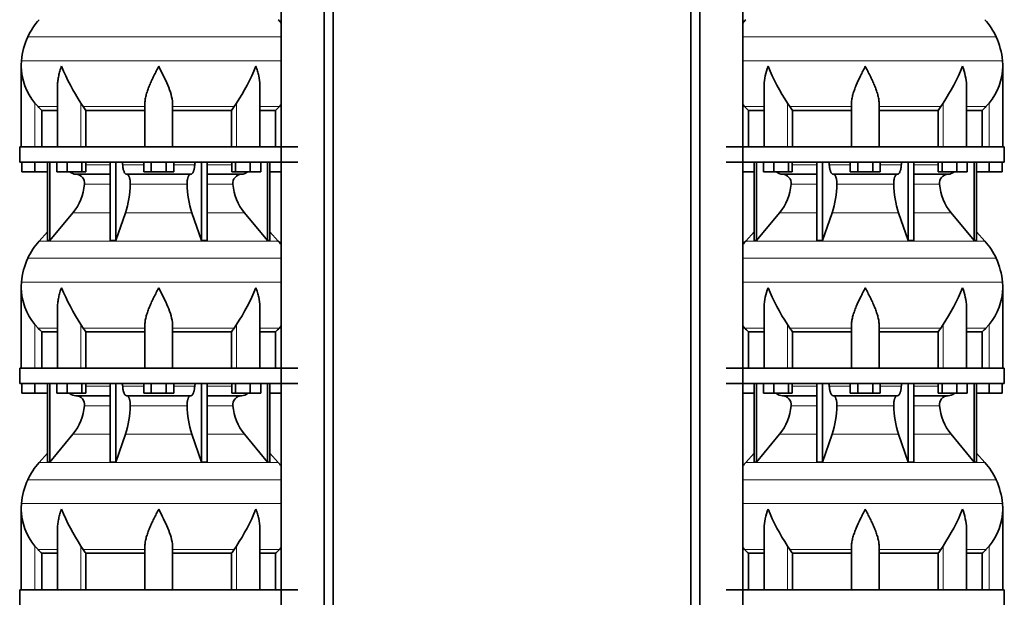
# Model space of a CAD drawing. Header units: millimetres. Extents: x 148 to 904, y -3609 to 2379.
# Tile 23 of 28: x 164 to 808, y 760 to 1138. Entities that reach past the tile are written whole.
import ezdxf

# ---------------------------------------------------------------- set-up
doc = ezdxf.new("R2010")
doc.units = ezdxf.units.MM
doc.layers.add('MID_134-17', color=7, linetype='Continuous')
doc.layers.add('VSI134_DIFFUSORE', color=7, linetype='Continuous')

# ---------------------------------------------------------------- blocks, each defined once
blk = doc.blocks.new('SE')
at = {"layer": 'MID_134-17', "color": 7, "linetype": 'Continuous', "lineweight": 35}
for p, q in [((334.95, 1800.18), (334.95, -681.32)), ((363.09, -681.32), (363.09, 1800.18)), ((368.89, -681.32), (368.89, 1800.18)), ((334.88, 1190.18), (334.88, 1055.18)), ((334.88, 1045.18), (334.88, 910.18)), ((334.88, 900.18), (334.88, 765.18))]:
    blk.add_line(p, q, dxfattribs=at)
at = {"layer": 'VSI134_DIFFUSORE', "color": 4, "linetype": 'Continuous', "lineweight": 9}
for p, q in [((169.02, 1127.17), (334.88, 1127.17)), ((164.86, 1111.54), (334.88, 1111.54)), ((173.69, 1055.18), (173.69, 1083.78)), ((203.78, 1055.18), (203.78, 1083.78)), ((305.6, 1055.18), (305.6, 1083.78)), ((175.7, 1081.48), (188.41, 1081.48)), ((205.2, 1081.48), (245.69, 1081.48)), ((263.69, 1081.48), (304.18, 1081.48)), ((320.97, 1081.48), (333.68, 1081.48)), ((206.89, 1043.41), (222.99, 1043.41)), ((231.12, 1043.41), (244.87, 1043.41)), ((264.5, 1043.41), (278.26, 1043.41)), ((286.39, 1043.41), (302.48, 1043.41)), ((222.99, 1030.64), (206.06, 1030.64)), ((273.3, 1030.64), (236.08, 1030.64)), ((303.32, 1030.64), (286.39, 1030.64)), ((198.55, 1011.94), (222.99, 1011.94)), ((232.97, 1011.94), (276.41, 1011.94)), ((286.39, 1011.94), (310.83, 1011.94)), ((176.39, 993.43), (332.99, 993.43)), ((169.02, 982.17), (334.88, 982.17)), ((164.86, 966.54), (334.88, 966.54)), ((173.69, 910.18), (173.69, 938.78)), ((175.7, 936.48), (188.41, 936.48)), ((203.78, 910.18), (203.78, 938.78)), ((205.2, 936.48), (245.69, 936.48)), ((263.69, 936.48), (304.18, 936.48)), ((305.6, 910.18), (305.6, 938.78)), ((320.97, 936.48), (333.68, 936.48)), ((206.89, 898.41), (222.99, 898.41)), ((231.12, 898.41), (244.87, 898.41)), ((264.5, 898.41), (278.26, 898.41)), ((286.39, 898.41), (302.48, 898.41)), ((222.99, 885.64), (206.06, 885.64)), ((273.3, 885.64), (236.08, 885.64)), ((303.32, 885.64), (286.39, 885.64)), ((198.55, 866.94), (222.99, 866.94)), ((232.97, 866.94), (276.41, 866.94)), ((286.39, 866.94), (310.83, 866.94)), ((176.39, 848.43), (332.99, 848.43)), ((169.02, 837.17), (334.88, 837.17)), ((164.86, 821.54), (334.88, 821.54)), ((173.69, 765.18), (173.69, 793.78)), ((203.78, 765.18), (203.78, 793.78)), ((305.6, 765.18), (305.6, 793.78)), ((175.7, 791.48), (188.41, 791.48)), ((205.2, 791.48), (245.69, 791.48)), ((263.69, 791.48), (304.18, 791.48)), ((320.97, 791.48), (333.68, 791.48))]:
    blk.add_line(p, q, dxfattribs=at)
at = {"layer": 'VSI134_DIFFUSORE', "color": 7, "linetype": 'Continuous', "lineweight": 35}
for p, q in [((164.69, 1107.92), (164.69, 1055.18)), ((188.41, 1094.54), (188.41, 1055.18)), ((320.97, 1055.18), (320.97, 1094.54)), ((175.7, 1081.48), (173.69, 1083.78)), ((205.2, 1081.48), (203.78, 1083.78)), ((245.69, 1055.18), (245.69, 1083.78)), ((263.69, 1055.18), (263.69, 1083.78)), ((305.6, 1083.78), (304.18, 1081.48)), ((178.22, 1079.04), (188.41, 1079.04)), ((178.22, 1055.18), (178.22, 1079.04)), ((206.98, 1079.04), (245.69, 1079.04)), ((206.98, 1055.18), (206.98, 1079.04)), ((263.69, 1079.04), (302.4, 1079.04)), ((302.4, 1079.04), (302.4, 1055.18)), ((320.97, 1079.04), (331.16, 1079.04)), ((331.16, 1079.04), (331.16, 1055.18)), ((334.88, 1082.86), (333.68, 1081.48)), ((163.69, 1055.18), (345.69, 1055.18)), ((163.69, 1055.18), (163.69, 1045.18)), ((163.69, 1045.18), (345.69, 1045.18)), ((165.19, 1038.78), (165.19, 1045.18)), ((165.19, 1038.78), (165.19, 1045.18)), ((173.69, 1038.78), (173.69, 1045.18)), ((181.86, 1045.18), (181.86, 993.73)), ((183.39, 1045.18), (183.39, 993.73)), ((187.93, 1038.78), (187.93, 1045.18)), ((194.87, 1038.78), (194.87, 1045.18)), ((204.35, 1038.78), (204.35, 1045.18)), ((206.89, 1038.78), (206.89, 1045.18)), ((222.99, 1045.18), (222.99, 993.73)), ((226.69, 1045.18), (226.69, 993.73)), ((244.87, 1038.78), (244.87, 1045.18)), ((249.78, 1038.78), (249.78, 1045.18)), ((259.6, 1038.78), (259.6, 1045.18)), ((264.5, 1038.78), (264.5, 1045.18)), ((282.69, 1045.18), (282.69, 993.73)), ((286.39, 1045.18), (286.39, 993.73)), ((302.48, 1038.78), (302.48, 1045.18)), ((305.03, 1038.78), (305.03, 1045.18)), ((314.51, 1038.78), (314.51, 1045.18)), ((321.45, 1038.78), (321.45, 1045.18)), ((325.99, 1045.18), (325.99, 993.73)), ((327.52, 1045.18), (327.52, 993.73)), ((173.69, 1038.78), (165.19, 1038.78)), ((181.86, 1038.78), (173.69, 1038.78)), ((194.87, 1038.78), (187.93, 1038.78)), ((204.35, 1038.78), (194.87, 1038.78)), ((206.89, 1038.78), (204.35, 1038.78)), ((249.78, 1038.78), (244.87, 1038.78)), ((259.6, 1038.78), (249.78, 1038.78)), ((264.5, 1038.78), (259.6, 1038.78)), ((305.03, 1038.78), (302.48, 1038.78)), ((314.51, 1038.78), (305.03, 1038.78)), ((321.45, 1038.78), (314.51, 1038.78)), ((334.88, 1038.78), (327.52, 1038.78)), ((200.52, 1037.18), (222.99, 1037.18)), ((233.78, 1037.18), (275.6, 1037.18)), ((286.39, 1037.18), (308.86, 1037.18)), ((183.39, 993.73), (198.55, 1011.94)), ((226.69, 993.73), (232.97, 1011.94)), ((276.41, 1011.94), (282.69, 993.73)), ((310.83, 1011.94), (325.99, 993.73)), ((181.86, 999.5), (176.39, 993.43)), ((332.99, 993.43), (327.52, 999.5)), ((181.86, 993.73), (183.39, 993.73)), ((222.99, 993.73), (226.69, 993.73)), ((282.69, 993.73), (286.39, 993.73)), ((325.99, 993.73), (327.52, 993.73)), ((164.69, 962.92), (164.69, 910.18)), ((188.41, 949.54), (188.41, 910.18)), ((320.97, 910.18), (320.97, 949.54)), ((175.7, 936.48), (173.69, 938.78)), ((205.2, 936.48), (203.78, 938.78)), ((245.69, 910.18), (245.69, 938.78)), ((263.69, 910.18), (263.69, 938.78)), ((305.6, 938.78), (304.18, 936.48)), ((334.88, 937.86), (333.68, 936.48)), ((178.22, 934.04), (188.41, 934.04)), ((178.22, 910.18), (178.22, 934.04)), ((206.98, 934.04), (245.69, 934.04)), ((206.98, 910.18), (206.98, 934.04)), ((263.69, 934.04), (302.4, 934.04)), ((302.4, 934.04), (302.4, 910.18)), ((320.97, 934.04), (331.16, 934.04)), ((331.16, 934.04), (331.16, 910.18)), ((163.69, 910.18), (345.69, 910.18)), ((163.69, 910.18), (163.69, 900.18)), ((163.69, 900.18), (345.69, 900.18)), ((165.19, 893.78), (165.19, 900.18)), ((165.19, 893.78), (165.19, 900.18)), ((173.69, 893.78), (173.69, 900.18)), ((181.86, 900.18), (181.86, 848.73)), ((183.39, 900.18), (183.39, 848.73)), ((187.93, 893.78), (187.93, 900.18)), ((194.87, 893.78), (194.87, 900.18)), ((204.35, 893.78), (204.35, 900.18)), ((206.89, 893.78), (206.89, 900.18)), ((222.99, 900.18), (222.99, 848.73)), ((226.69, 900.18), (226.69, 848.73)), ((244.87, 893.78), (244.87, 900.18)), ((249.78, 893.78), (249.78, 900.18)), ((259.6, 893.78), (259.6, 900.18)), ((264.5, 893.78), (264.5, 900.18)), ((282.69, 900.18), (282.69, 848.73)), ((286.39, 900.18), (286.39, 848.73)), ((302.48, 893.78), (302.48, 900.18)), ((305.03, 893.78), (305.03, 900.18)), ((314.51, 893.78), (314.51, 900.18)), ((321.45, 893.78), (321.45, 900.18)), ((325.99, 900.18), (325.99, 848.73)), ((327.52, 900.18), (327.52, 848.73)), ((173.69, 893.78), (165.19, 893.78)), ((181.86, 893.78), (173.69, 893.78)), ((194.87, 893.78), (187.93, 893.78)), ((204.35, 893.78), (194.87, 893.78)), ((200.52, 892.18), (222.99, 892.18)), ((206.89, 893.78), (204.35, 893.78)), ((233.78, 892.18), (275.6, 892.18)), ((249.78, 893.78), (244.87, 893.78)), ((259.6, 893.78), (249.78, 893.78)), ((264.5, 893.78), (259.6, 893.78)), ((286.39, 892.18), (308.86, 892.18)), ((305.03, 893.78), (302.48, 893.78)), ((314.51, 893.78), (305.03, 893.78)), ((321.45, 893.78), (314.51, 893.78)), ((334.88, 893.78), (327.52, 893.78)), ((183.39, 848.73), (198.55, 866.94)), ((226.69, 848.73), (232.97, 866.94)), ((276.41, 866.94), (282.69, 848.73)), ((310.83, 866.94), (325.99, 848.73)), ((181.86, 854.5), (176.39, 848.43)), ((332.99, 848.43), (327.52, 854.5)), ((181.86, 848.73), (183.39, 848.73)), ((222.99, 848.73), (226.69, 848.73)), ((282.69, 848.73), (286.39, 848.73)), ((325.99, 848.73), (327.52, 848.73)), ((164.69, 817.92), (164.69, 765.18)), ((188.41, 804.54), (188.41, 765.18)), ((320.97, 765.18), (320.97, 804.54)), ((175.7, 791.48), (173.69, 793.78)), ((205.2, 791.48), (203.78, 793.78)), ((245.69, 765.18), (245.69, 793.78)), ((263.69, 765.18), (263.69, 793.78)), ((305.6, 793.78), (304.18, 791.48)), ((334.88, 792.86), (333.68, 791.48)), ((178.22, 789.04), (188.41, 789.04)), ((178.22, 765.18), (178.22, 789.04)), ((206.98, 789.04), (245.69, 789.04)), ((206.98, 765.18), (206.98, 789.04)), ((263.69, 789.04), (302.4, 789.04)), ((302.4, 789.04), (302.4, 765.18)), ((320.97, 789.04), (331.16, 789.04)), ((331.16, 789.04), (331.16, 765.18)), ((163.69, 765.18), (345.69, 765.18)), ((163.69, 765.18), (163.69, 755.18))]:
    blk.add_line(p, q, dxfattribs=at)
for centre, radius, start, end in [((209.09, 1108.98), 44, 138, 155.59119), ((300.29, 1108.98), 44, 38.16839, 42), ((213.64, 1106.92), 49, 155.59119, 174.58264), ((203.19, 1107.91), 38.5, 174.58264, 180.00164), ((203.34, 1108.58), 38.66, 180.99585, 219.91063), ((329.39, 1165.45), 149.83, 202.58497, 213.03267), ((192.33, 1158.94), 135.94, 326.4322, 337.95023), ((238.34, 1103.72), 39.91, 213.86006, 218.20434), ((271.07, 1103.7), 39.88, 321.79382, 326.14177), ((200.75, 1043.86), 6.68, 230.28193, 268.00942), ((308.62, 1043.87), 6.69, 272.06066, 309.72198), ((200.23, 1031.32), 5.87, 353.32225, 87.21725), ((309.13, 1031.34), 5.85, 92.57724, 186.88325), ((172.76, 1033.16), 33.4, 320.54719, 355.65939), ((171.12, 1031.84), 64.97, 342.1602, 358.93539), ((339.77, 1032.09), 66.48, 181.25689, 197.64752), ((336.73, 1033.21), 33.51, 184.39964, 219.39378), ((209.09, 963.98), 44, 138, 155.59119), ((300.29, 963.98), 44, 38.16839, 42), ((213.64, 961.92), 49, 155.59119, 174.58264), ((203.19, 962.91), 38.5, 174.58264, 180.00164), ((203.34, 963.58), 38.66, 180.99585, 219.91063), ((329.39, 1020.45), 149.83, 202.58497, 213.03267), ((192.33, 1013.94), 135.94, 326.4322, 337.95023), ((238.34, 958.72), 39.91, 213.86006, 218.20434), ((271.07, 958.7), 39.88, 321.79382, 326.14177), ((200.75, 898.86), 6.68, 230.28193, 268.00942), ((200.23, 886.32), 5.87, 353.32225, 87.21725), ((309.13, 886.34), 5.85, 92.57724, 186.88325), ((308.62, 898.87), 6.69, 272.06066, 309.72198), ((172.76, 888.16), 33.4, 320.54719, 355.65939), ((171.12, 886.84), 64.97, 342.1602, 358.93539), ((339.77, 887.09), 66.48, 181.25689, 197.64752), ((336.73, 888.21), 33.51, 184.39964, 219.39378), ((209.09, 818.98), 44, 138, 155.59119), ((300.29, 818.98), 44, 38.16839, 42), ((213.64, 816.92), 49, 155.59119, 174.58264), ((203.19, 817.91), 38.5, 174.58264, 180.00164), ((203.34, 818.58), 38.66, 180.99585, 219.91063), ((329.39, 875.45), 149.83, 202.58497, 213.03267), ((192.33, 868.94), 135.94, 326.4322, 337.95023), ((238.34, 813.72), 39.91, 213.86006, 218.20434), ((271.07, 813.7), 39.88, 321.79382, 326.14177)]:
    blk.add_arc(centre, radius, start, end, dxfattribs=at)
for points, knots in [([(191.05, 1107.91), (190.96, 1107.65), (190.86, 1107.39), (190.68, 1106.87), (190.6, 1106.6), (190.34, 1105.82), (190.18, 1105.3), (189.72, 1103.74), (189.46, 1102.71), (189.01, 1100.63), (188.82, 1099.59), (188.55, 1097.54), (188.47, 1096.52), (188.42, 1095.18), (188.41, 1094.86), (188.41, 1094.53)], [0, 0, 0, 0, 0.03125, 0.03125, 0.0625, 0.0625, 0.125, 0.125, 0.25, 0.25, 0.375, 0.375, 0.5, 0.5, 0.5400162, 0.5400162, 0.5400162, 0.5400162]), ([(254.69, 1107.91), (254.56, 1107.65), (254.42, 1107.39), (254.16, 1106.87), (254.03, 1106.6), (253.63, 1105.82), (253.36, 1105.3), (252.58, 1103.74), (252.06, 1102.71), (251.05, 1100.63), (250.55, 1099.59), (249.61, 1097.54), (249.15, 1096.52), (248.31, 1094.49), (247.91, 1093.49), (247.37, 1091.98), (247.2, 1091.48), (246.88, 1090.48), (246.73, 1089.98), (246.31, 1088.5), (246.09, 1087.53), (245.78, 1085.63), (245.69, 1084.7), (245.69, 1083.78)], [0, 0, 0, 0, 0.03125, 0.03125, 0.0625, 0.0625, 0.125, 0.125, 0.25, 0.25, 0.375, 0.375, 0.5, 0.5, 0.625, 0.625, 0.6875, 0.6875, 0.75, 0.75, 0.875, 0.875, 1, 1, 1, 1]), ([(263.69, 1083.78), (263.69, 1085.61), (263.34, 1087.51), (262.24, 1091.46), (261.5, 1093.48), (258.96, 1099.55), (256.8, 1103.76), (254.69, 1107.91)], [0, 0, 0, 0, 0.25, 0.25, 0.5, 0.5, 1, 1, 1, 1]), ([(320.97, 1094.53), (320.97, 1094.87), (320.96, 1095.21), (320.87, 1097.6), (320.59, 1099.64), (319.92, 1102.72), (319.65, 1103.75), (319.2, 1105.31), (319.04, 1105.82), (318.78, 1106.6), (318.65, 1107), (318.52, 1107.39), (318.42, 1107.65), (318.38, 1107.78), (318.33, 1107.91)], [0.4588627, 0.4588627, 0.4588627, 0.4588627, 0.5, 0.5, 0.75, 0.75, 0.875, 0.875, 0.9375, 0.9375, 0.96875, 0.984375, 0.984375, 1, 1, 1, 1]), ([(230.36, 1045.18), (230.4, 1045.18), (230.45, 1045.17), (230.54, 1045.13), (230.59, 1045.1), (230.72, 1044.97), (230.8, 1044.84), (230.94, 1044.51), (230.99, 1044.32), (231.08, 1043.89), (231.11, 1043.65), (231.12, 1043.41)], [0, 0, 0, 0, 0.125, 0.125, 0.25, 0.25, 0.5, 0.5, 0.75, 0.75, 1, 1, 1, 1]), ([(278.26, 1043.41), (278.27, 1043.65), (278.3, 1043.88), (278.36, 1044.21), (278.39, 1044.31), (278.45, 1044.5), (278.48, 1044.59), (278.55, 1044.76), (278.59, 1044.83), (278.66, 1044.95), (278.71, 1045.01), (278.79, 1045.1), (278.84, 1045.13), (278.93, 1045.17), (278.98, 1045.18), (279.02, 1045.18)], [0, 0, 0, 0, 0.25, 0.25, 0.375, 0.375, 0.5, 0.5, 0.625, 0.625, 0.75, 0.75, 0.875, 0.875, 1, 1, 1, 1]), ([(233.78, 1037.18), (233.62, 1037.18), (233.46, 1037.22), (233.22, 1037.34), (233.14, 1037.39), (232.98, 1037.5), (232.9, 1037.57), (232.67, 1037.79), (232.53, 1037.98), (232.25, 1038.43), (232.12, 1038.68), (231.87, 1039.24), (231.76, 1039.56), (231.56, 1040.23), (231.47, 1040.59), (231.33, 1041.34), (231.26, 1041.74), (231.17, 1042.56), (231.14, 1042.98), (231.12, 1043.41)], [0, 0, 0, 0, 0.125, 0.125, 0.1875, 0.1875, 0.25, 0.25, 0.375, 0.375, 0.5, 0.5, 0.625, 0.625, 0.75, 0.75, 0.875, 0.875, 1, 1, 1, 1]), ([(278.26, 1043.41), (278.24, 1042.98), (278.21, 1042.56), (278.14, 1041.95), (278.11, 1041.75), (278.05, 1041.36), (278.02, 1041.16), (277.91, 1040.59), (277.82, 1040.24), (277.67, 1039.73), (277.62, 1039.57), (277.5, 1039.26), (277.45, 1039.11), (277.26, 1038.68), (277.13, 1038.43), (276.86, 1037.99), (276.71, 1037.8), (276.4, 1037.49), (276.25, 1037.38), (275.93, 1037.22), (275.76, 1037.18), (275.6, 1037.18)], [0, 0, 0, 0, 0.125, 0.125, 0.1875, 0.1875, 0.25, 0.25, 0.375, 0.375, 0.4375, 0.4375, 0.5, 0.5, 0.625, 0.625, 0.75, 0.75, 0.875, 0.875, 1, 1, 1, 1]), ([(233.78, 1037.18), (233.86, 1037.18), (233.94, 1037.17), (234.1, 1037.13), (234.18, 1037.1), (234.41, 1036.97), (234.56, 1036.84), (234.86, 1036.51), (234.99, 1036.3), (235.19, 1035.94), (235.25, 1035.81), (235.37, 1035.53), (235.43, 1035.38), (235.59, 1034.93), (235.68, 1034.59), (235.81, 1034.06), (235.84, 1033.87), (235.91, 1033.49), (235.94, 1033.3), (236.02, 1032.71), (236.05, 1032.3), (236.09, 1031.47), (236.09, 1031.05), (236.08, 1030.64)], [0, 0, 0, 0, 0.0625, 0.0625, 0.125, 0.125, 0.25, 0.25, 0.375, 0.375, 0.4375, 0.4375, 0.5, 0.5, 0.625, 0.625, 0.6875, 0.6875, 0.75, 0.75, 0.875, 0.875, 1, 1, 1, 1]), ([(273.3, 1030.64), (273.29, 1031.05), (273.29, 1031.47), (273.32, 1032.09), (273.33, 1032.29), (273.37, 1032.7), (273.39, 1032.9), (273.47, 1033.49), (273.53, 1033.87), (273.65, 1034.41), (273.7, 1034.58), (273.79, 1034.92), (273.9, 1035.24), (274.01, 1035.53), (274.13, 1035.81), (274.19, 1035.94), (274.39, 1036.3), (274.52, 1036.51), (274.82, 1036.84), (274.97, 1036.97), (275.28, 1037.14), (275.44, 1037.18), (275.6, 1037.18)], [0, 0, 0, 0, 0.125, 0.125, 0.1875, 0.1875, 0.25, 0.25, 0.375, 0.375, 0.4375, 0.4375, 0.5, 0.5625, 0.5625, 0.625, 0.625, 0.75, 0.75, 0.875, 0.875, 1, 1, 1, 1]), ([(191.05, 962.91), (190.96, 962.65), (190.86, 962.39), (190.68, 961.87), (190.6, 961.6), (190.34, 960.82), (190.18, 960.3), (189.72, 958.74), (189.46, 957.71), (189.01, 955.63), (188.82, 954.59), (188.55, 952.54), (188.47, 951.52), (188.42, 950.18), (188.41, 949.86), (188.41, 949.53)], [0, 0, 0, 0, 0.03125, 0.03125, 0.0625, 0.0625, 0.125, 0.125, 0.25, 0.25, 0.375, 0.375, 0.5, 0.5, 0.5400162, 0.5400162, 0.5400162, 0.5400162]), ([(254.69, 962.91), (254.56, 962.65), (254.42, 962.39), (254.16, 961.87), (254.03, 961.6), (253.63, 960.82), (253.36, 960.3), (252.58, 958.74), (252.06, 957.71), (251.05, 955.63), (250.55, 954.59), (249.61, 952.54), (249.15, 951.52), (248.31, 949.49), (247.91, 948.49), (247.37, 946.98), (247.2, 946.48), (246.88, 945.48), (246.73, 944.98), (246.31, 943.5), (246.09, 942.53), (245.78, 940.63), (245.69, 939.7), (245.69, 938.78)], [0, 0, 0, 0, 0.03125, 0.03125, 0.0625, 0.0625, 0.125, 0.125, 0.25, 0.25, 0.375, 0.375, 0.5, 0.5, 0.625, 0.625, 0.6875, 0.6875, 0.75, 0.75, 0.875, 0.875, 1, 1, 1, 1]), ([(263.69, 938.78), (263.69, 940.61), (263.34, 942.51), (262.24, 946.46), (261.5, 948.48), (258.96, 954.55), (256.8, 958.76), (254.69, 962.91)], [0, 0, 0, 0, 0.25, 0.25, 0.5, 0.5, 1, 1, 1, 1]), ([(320.97, 949.53), (320.97, 949.87), (320.96, 950.21), (320.87, 952.6), (320.59, 954.64), (319.92, 957.72), (319.65, 958.75), (319.2, 960.31), (319.04, 960.82), (318.78, 961.6), (318.65, 962), (318.52, 962.39), (318.42, 962.65), (318.38, 962.78), (318.33, 962.91)], [0.4588627, 0.4588627, 0.4588627, 0.4588627, 0.5, 0.5, 0.75, 0.75, 0.875, 0.875, 0.9375, 0.9375, 0.96875, 0.984375, 0.984375, 1, 1, 1, 1]), ([(230.36, 900.18), (230.4, 900.18), (230.45, 900.17), (230.54, 900.13), (230.59, 900.1), (230.72, 899.97), (230.8, 899.84), (230.94, 899.51), (230.99, 899.32), (231.08, 898.89), (231.11, 898.65), (231.12, 898.41)], [0, 0, 0, 0, 0.125, 0.125, 0.25, 0.25, 0.5, 0.5, 0.75, 0.75, 1, 1, 1, 1]), ([(233.78, 892.18), (233.62, 892.18), (233.46, 892.22), (233.22, 892.34), (233.14, 892.39), (232.98, 892.5), (232.9, 892.57), (232.67, 892.79), (232.53, 892.98), (232.25, 893.43), (232.12, 893.68), (231.87, 894.24), (231.76, 894.56), (231.56, 895.23), (231.47, 895.59), (231.33, 896.34), (231.26, 896.74), (231.17, 897.56), (231.14, 897.98), (231.12, 898.41)], [0, 0, 0, 0, 0.125, 0.125, 0.1875, 0.1875, 0.25, 0.25, 0.375, 0.375, 0.5, 0.5, 0.625, 0.625, 0.75, 0.75, 0.875, 0.875, 1, 1, 1, 1]), ([(278.26, 898.41), (278.24, 897.98), (278.21, 897.56), (278.14, 896.95), (278.11, 896.75), (278.05, 896.36), (278.02, 896.16), (277.91, 895.59), (277.82, 895.24), (277.67, 894.73), (277.62, 894.57), (277.5, 894.26), (277.45, 894.11), (277.26, 893.68), (277.13, 893.43), (276.86, 892.99), (276.71, 892.8), (276.4, 892.49), (276.25, 892.38), (275.93, 892.22), (275.76, 892.18), (275.6, 892.18)], [0, 0, 0, 0, 0.125, 0.125, 0.1875, 0.1875, 0.25, 0.25, 0.375, 0.375, 0.4375, 0.4375, 0.5, 0.5, 0.625, 0.625, 0.75, 0.75, 0.875, 0.875, 1, 1, 1, 1]), ([(278.26, 898.41), (278.27, 898.65), (278.3, 898.88), (278.36, 899.21), (278.39, 899.31), (278.45, 899.5), (278.48, 899.59), (278.55, 899.76), (278.59, 899.83), (278.66, 899.95), (278.71, 900.01), (278.79, 900.1), (278.84, 900.13), (278.93, 900.17), (278.98, 900.18), (279.02, 900.18)], [0, 0, 0, 0, 0.25, 0.25, 0.375, 0.375, 0.5, 0.5, 0.625, 0.625, 0.75, 0.75, 0.875, 0.875, 1, 1, 1, 1]), ([(233.78, 892.18), (233.86, 892.18), (233.94, 892.17), (234.1, 892.13), (234.18, 892.1), (234.41, 891.97), (234.56, 891.84), (234.86, 891.51), (234.99, 891.3), (235.19, 890.94), (235.25, 890.81), (235.37, 890.53), (235.43, 890.38), (235.59, 889.93), (235.68, 889.59), (235.81, 889.06), (235.84, 888.87), (235.91, 888.49), (235.94, 888.3), (236.02, 887.71), (236.05, 887.3), (236.09, 886.47), (236.09, 886.05), (236.08, 885.64)], [0, 0, 0, 0, 0.0625, 0.0625, 0.125, 0.125, 0.25, 0.25, 0.375, 0.375, 0.4375, 0.4375, 0.5, 0.5, 0.625, 0.625, 0.6875, 0.6875, 0.75, 0.75, 0.875, 0.875, 1, 1, 1, 1]), ([(273.3, 885.64), (273.29, 886.05), (273.29, 886.47), (273.32, 887.09), (273.33, 887.29), (273.37, 887.7), (273.39, 887.9), (273.47, 888.49), (273.53, 888.87), (273.65, 889.41), (273.7, 889.58), (273.79, 889.92), (273.9, 890.24), (274.01, 890.53), (274.13, 890.81), (274.19, 890.94), (274.39, 891.3), (274.52, 891.51), (274.82, 891.84), (274.97, 891.97), (275.28, 892.14), (275.44, 892.18), (275.6, 892.18)], [0, 0, 0, 0, 0.125, 0.125, 0.1875, 0.1875, 0.25, 0.25, 0.375, 0.375, 0.4375, 0.4375, 0.5, 0.5625, 0.5625, 0.625, 0.625, 0.75, 0.75, 0.875, 0.875, 1, 1, 1, 1]), ([(191.05, 817.91), (190.96, 817.65), (190.86, 817.39), (190.68, 816.87), (190.6, 816.6), (190.34, 815.82), (190.18, 815.3), (189.72, 813.74), (189.46, 812.71), (189.01, 810.63), (188.82, 809.59), (188.55, 807.54), (188.47, 806.52), (188.42, 805.18), (188.41, 804.86), (188.41, 804.53)], [0, 0, 0, 0, 0.03125, 0.03125, 0.0625, 0.0625, 0.125, 0.125, 0.25, 0.25, 0.375, 0.375, 0.5, 0.5, 0.5400162, 0.5400162, 0.5400162, 0.5400162]), ([(254.69, 817.91), (254.56, 817.65), (254.42, 817.39), (254.16, 816.87), (254.03, 816.6), (253.63, 815.82), (253.36, 815.3), (252.58, 813.74), (252.06, 812.71), (251.05, 810.63), (250.55, 809.59), (249.61, 807.54), (249.15, 806.52), (248.31, 804.49), (247.91, 803.49), (247.37, 801.98), (247.2, 801.48), (246.88, 800.48), (246.73, 799.98), (246.31, 798.5), (246.09, 797.53), (245.78, 795.63), (245.69, 794.7), (245.69, 793.78)], [0, 0, 0, 0, 0.03125, 0.03125, 0.0625, 0.0625, 0.125, 0.125, 0.25, 0.25, 0.375, 0.375, 0.5, 0.5, 0.625, 0.625, 0.6875, 0.6875, 0.75, 0.75, 0.875, 0.875, 1, 1, 1, 1]), ([(263.69, 793.78), (263.69, 795.61), (263.34, 797.51), (262.24, 801.46), (261.5, 803.48), (258.96, 809.55), (256.8, 813.76), (254.69, 817.91)], [0, 0, 0, 0, 0.25, 0.25, 0.5, 0.5, 1, 1, 1, 1]), ([(320.97, 804.53), (320.97, 804.87), (320.96, 805.21), (320.87, 807.6), (320.59, 809.64), (319.92, 812.72), (319.65, 813.75), (319.2, 815.31), (319.04, 815.82), (318.78, 816.6), (318.65, 817), (318.52, 817.39), (318.42, 817.65), (318.38, 817.78), (318.33, 817.91)], [0.4588627, 0.4588627, 0.4588627, 0.4588627, 0.5, 0.5, 0.75, 0.75, 0.875, 0.875, 0.9375, 0.9375, 0.96875, 0.984375, 0.984375, 1, 1, 1, 1])]:
    blk.add_open_spline(points, degree=3, knots=knots, dxfattribs=at)
for points in [[(178.22, 1079.04), (177.35, 1079.82), (176.51, 1080.64), (175.7, 1081.48)], [(333.68, 1081.48), (332.87, 1080.64), (332.03, 1079.82), (331.16, 1079.04)], [(178.22, 934.04), (177.35, 934.82), (176.51, 935.64), (175.7, 936.48)], [(333.68, 936.48), (332.87, 935.64), (332.03, 934.82), (331.16, 934.04)], [(178.22, 789.04), (177.35, 789.82), (176.51, 790.64), (175.7, 791.48)], [(333.68, 791.48), (332.87, 790.64), (332.03, 789.82), (331.16, 789.04)]]:
    blk.add_open_spline(points, degree=3, dxfattribs=at)
blk = doc.blocks.new('SE3')
at = {"layer": 'MID_134-17', "color": 7, "linetype": 'Continuous', "lineweight": 35}
for p, q in [((603.09, 1800.18), (603.09, -681.32)), ((608.89, 1800.18), (608.89, -681.32)), ((637.02, -681.32), (637.02, 1800.18)), ((637.09, 1055.18), (637.09, 1190.18)), ((637.09, 910.18), (637.09, 1045.18)), ((637.09, 765.18), (637.09, 900.18))]:
    blk.add_line(p, q, dxfattribs=at)
at = {"layer": 'VSI134_DIFFUSORE', "color": 4, "linetype": 'Continuous', "lineweight": 9}
for p, q in [((802.95, 1127.17), (637.09, 1127.17)), ((637.09, 1111.54), (807.11, 1111.54)), ((666.37, 1055.18), (666.37, 1083.78)), ((768.2, 1055.18), (768.2, 1083.78)), ((798.29, 1055.18), (798.29, 1083.78)), ((651.01, 1081.48), (638.3, 1081.48)), ((708.29, 1081.48), (667.8, 1081.48)), ((726.29, 1081.48), (766.78, 1081.48)), ((783.56, 1081.48), (796.28, 1081.48)), ((669.49, 1043.41), (685.59, 1043.41)), ((693.71, 1043.41), (707.47, 1043.41)), ((727.1, 1043.41), (740.86, 1043.41)), ((748.98, 1043.41), (765.08, 1043.41)), ((685.59, 1030.64), (668.66, 1030.64)), ((735.9, 1030.64), (698.68, 1030.64)), ((765.91, 1030.64), (748.98, 1030.64)), ((661.14, 1011.94), (685.59, 1011.94)), ((695.56, 1011.94), (739.01, 1011.94)), ((748.98, 1011.94), (773.43, 1011.94)), ((638.99, 993.43), (795.58, 993.43)), ((802.95, 982.17), (637.09, 982.17)), ((637.09, 966.54), (807.11, 966.54)), ((651.01, 936.48), (638.3, 936.48)), ((666.37, 910.18), (666.37, 938.78)), ((708.29, 936.48), (667.8, 936.48)), ((726.29, 936.48), (766.78, 936.48)), ((768.2, 910.18), (768.2, 938.78)), ((783.56, 936.48), (796.28, 936.48)), ((798.29, 910.18), (798.29, 938.78)), ((669.49, 898.41), (685.59, 898.41)), ((693.71, 898.41), (707.47, 898.41)), ((727.1, 898.41), (740.86, 898.41)), ((748.98, 898.41), (765.08, 898.41)), ((685.59, 885.64), (668.66, 885.64)), ((735.9, 885.64), (698.68, 885.64)), ((765.91, 885.64), (748.98, 885.64)), ((661.14, 866.94), (685.59, 866.94)), ((695.56, 866.94), (739.01, 866.94)), ((748.98, 866.94), (773.43, 866.94)), ((638.99, 848.43), (795.58, 848.43)), ((802.95, 837.17), (637.09, 837.17)), ((637.09, 821.54), (807.11, 821.54)), ((666.37, 765.18), (666.37, 793.78)), ((768.2, 765.18), (768.2, 793.78)), ((798.29, 765.18), (798.29, 793.78)), ((651.01, 791.48), (638.3, 791.48)), ((708.29, 791.48), (667.8, 791.48)), ((726.29, 791.48), (766.78, 791.48)), ((783.56, 791.48), (796.28, 791.48))]:
    blk.add_line(p, q, dxfattribs=at)
at = {"layer": 'VSI134_DIFFUSORE', "color": 7, "linetype": 'Continuous', "lineweight": 35}
for p, q in [((807.29, 1055.18), (807.29, 1107.92)), ((651.01, 1094.54), (651.01, 1055.18)), ((783.56, 1055.18), (783.56, 1094.54)), ((667.8, 1081.48), (666.37, 1083.78)), ((708.29, 1055.18), (708.29, 1083.78)), ((726.29, 1055.18), (726.29, 1083.78)), ((768.2, 1083.78), (766.78, 1081.48)), ((798.29, 1083.78), (796.28, 1081.48)), ((638.3, 1081.48), (637.09, 1082.86)), ((640.81, 1079.04), (651.01, 1079.04)), ((640.81, 1055.18), (640.81, 1079.04)), ((669.58, 1079.04), (708.29, 1079.04)), ((669.58, 1055.18), (669.58, 1079.04)), ((726.29, 1079.04), (765, 1079.04)), ((765, 1079.04), (765, 1055.18)), ((783.56, 1079.04), (793.76, 1079.04)), ((793.76, 1079.04), (793.76, 1055.18)), ((808.29, 1055.18), (626.29, 1055.18)), ((808.29, 1045.18), (808.29, 1055.18)), ((626.29, 1045.18), (808.29, 1045.18)), ((644.46, 1045.18), (644.46, 993.73)), ((645.99, 1045.18), (645.99, 993.73)), ((650.53, 1038.78), (650.53, 1045.18)), ((657.47, 1038.78), (657.47, 1045.18)), ((666.95, 1038.78), (666.95, 1045.18)), ((669.49, 1038.78), (669.49, 1045.18)), ((685.59, 1045.18), (685.59, 993.73)), ((689.28, 1045.18), (689.28, 993.73)), ((707.47, 1038.78), (707.47, 1045.18)), ((712.38, 1038.78), (712.38, 1045.18)), ((722.19, 1038.78), (722.19, 1045.18)), ((727.1, 1038.78), (727.1, 1045.18)), ((745.29, 1045.18), (745.29, 993.73)), ((748.98, 1045.18), (748.98, 993.73)), ((765.08, 1038.78), (765.08, 1045.18)), ((767.62, 1038.78), (767.62, 1045.18)), ((777.1, 1038.78), (777.1, 1045.18)), ((784.04, 1038.78), (784.04, 1045.18)), ((788.58, 1045.18), (788.58, 993.73)), ((790.11, 1045.18), (790.11, 993.73)), ((798.29, 1038.78), (798.29, 1045.18)), ((806.79, 1038.78), (806.79, 1045.18)), ((644.46, 1038.78), (637.09, 1038.78)), ((657.47, 1038.78), (650.53, 1038.78)), ((666.95, 1038.78), (657.47, 1038.78)), ((669.49, 1038.78), (666.95, 1038.78)), ((712.38, 1038.78), (707.47, 1038.78)), ((722.19, 1038.78), (712.38, 1038.78)), ((727.1, 1038.78), (722.19, 1038.78)), ((767.62, 1038.78), (765.08, 1038.78)), ((777.1, 1038.78), (767.62, 1038.78)), ((784.04, 1038.78), (777.1, 1038.78)), ((798.29, 1038.78), (790.11, 1038.78)), ((806.79, 1038.78), (798.29, 1038.78)), ((663.11, 1037.18), (685.59, 1037.18)), ((696.38, 1037.18), (738.2, 1037.18)), ((748.98, 1037.18), (771.46, 1037.18)), ((645.99, 993.73), (661.14, 1011.94)), ((689.28, 993.73), (695.56, 1011.94)), ((739.01, 1011.94), (745.29, 993.73)), ((773.43, 1011.94), (788.58, 993.73)), ((644.46, 999.5), (638.99, 993.43)), ((795.58, 993.43), (790.11, 999.5)), ((644.46, 993.73), (645.99, 993.73)), ((685.59, 993.73), (689.28, 993.73)), ((745.29, 993.73), (748.98, 993.73)), ((788.58, 993.73), (790.11, 993.73)), ((807.29, 910.18), (807.29, 962.92)), ((651.01, 949.54), (651.01, 910.18)), ((783.56, 910.18), (783.56, 949.54)), ((638.3, 936.48), (637.09, 937.86)), ((667.8, 936.48), (666.37, 938.78)), ((708.29, 910.18), (708.29, 938.78)), ((726.29, 910.18), (726.29, 938.78)), ((768.2, 938.78), (766.78, 936.48)), ((798.29, 938.78), (796.28, 936.48)), ((640.81, 934.04), (651.01, 934.04)), ((640.81, 910.18), (640.81, 934.04)), ((669.58, 934.04), (708.29, 934.04)), ((669.58, 910.18), (669.58, 934.04)), ((726.29, 934.04), (765, 934.04)), ((765, 934.04), (765, 910.18)), ((783.56, 934.04), (793.76, 934.04)), ((793.76, 934.04), (793.76, 910.18)), ((808.29, 910.18), (626.29, 910.18)), ((808.29, 900.18), (808.29, 910.18)), ((626.29, 900.18), (808.29, 900.18)), ((644.46, 900.18), (644.46, 848.73)), ((645.99, 900.18), (645.99, 848.73)), ((650.53, 893.78), (650.53, 900.18)), ((657.47, 893.78), (657.47, 900.18)), ((666.95, 893.78), (666.95, 900.18)), ((669.49, 893.78), (669.49, 900.18)), ((685.59, 900.18), (685.59, 848.73)), ((689.28, 900.18), (689.28, 848.73)), ((707.47, 893.78), (707.47, 900.18)), ((712.38, 893.78), (712.38, 900.18)), ((722.19, 893.78), (722.19, 900.18)), ((727.1, 893.78), (727.1, 900.18)), ((745.29, 900.18), (745.29, 848.73)), ((748.98, 900.18), (748.98, 848.73)), ((765.08, 893.78), (765.08, 900.18)), ((767.62, 893.78), (767.62, 900.18)), ((777.1, 893.78), (777.1, 900.18)), ((784.04, 893.78), (784.04, 900.18)), ((788.58, 900.18), (788.58, 848.73)), ((790.11, 900.18), (790.11, 848.73)), ((798.29, 893.78), (798.29, 900.18)), ((806.79, 893.78), (806.79, 900.18)), ((644.46, 893.78), (637.09, 893.78)), ((657.47, 893.78), (650.53, 893.78)), ((666.95, 893.78), (657.47, 893.78)), ((663.11, 892.18), (685.59, 892.18)), ((669.49, 893.78), (666.95, 893.78)), ((696.38, 892.18), (738.2, 892.18)), ((712.38, 893.78), (707.47, 893.78)), ((722.19, 893.78), (712.38, 893.78)), ((727.1, 893.78), (722.19, 893.78)), ((748.98, 892.18), (771.46, 892.18)), ((767.62, 893.78), (765.08, 893.78)), ((777.1, 893.78), (767.62, 893.78)), ((784.04, 893.78), (777.1, 893.78)), ((798.29, 893.78), (790.11, 893.78)), ((806.79, 893.78), (798.29, 893.78)), ((645.99, 848.73), (661.14, 866.94)), ((689.28, 848.73), (695.56, 866.94)), ((739.01, 866.94), (745.29, 848.73)), ((773.43, 866.94), (788.58, 848.73)), ((644.46, 854.5), (638.99, 848.43)), ((795.58, 848.43), (790.11, 854.5)), ((644.46, 848.73), (645.99, 848.73)), ((685.59, 848.73), (689.28, 848.73)), ((745.29, 848.73), (748.98, 848.73)), ((788.58, 848.73), (790.11, 848.73)), ((807.29, 765.18), (807.29, 817.92)), ((651.01, 804.54), (651.01, 765.18)), ((783.56, 765.18), (783.56, 804.54)), ((638.3, 791.48), (637.09, 792.86)), ((667.8, 791.48), (666.37, 793.78)), ((708.29, 765.18), (708.29, 793.78)), ((726.29, 765.18), (726.29, 793.78)), ((768.2, 793.78), (766.78, 791.48)), ((798.29, 793.78), (796.28, 791.48)), ((640.81, 789.04), (651.01, 789.04)), ((640.81, 765.18), (640.81, 789.04)), ((669.58, 789.04), (708.29, 789.04)), ((669.58, 765.18), (669.58, 789.04)), ((726.29, 789.04), (765, 789.04)), ((765, 789.04), (765, 765.18)), ((783.56, 789.04), (793.76, 789.04)), ((793.76, 789.04), (793.76, 765.18)), ((808.29, 765.18), (626.29, 765.18)), ((808.29, 755.18), (808.29, 765.18))]:
    blk.add_line(p, q, dxfattribs=at)
for centre, radius, start, end in [((671.69, 1108.98), 44, 138, 141.83161), ((762.89, 1108.98), 44, 24.40881, 42), ((758.33, 1106.92), 49, 5.41736, 24.40881), ((768.79, 1107.91), 38.5, 359.96709, 5.41736), ((779.47, 1158.85), 135.74, 202.04124, 213.57634), ((655.1, 1158.85), 135.74, 326.42366, 337.95878), ((768.63, 1108.58), 38.66, 320.08937, 359.00424), ((700.91, 1103.7), 39.88, 213.85823, 218.20618), ((733.66, 1103.7), 39.88, 321.79382, 326.14177), ((663.34, 1043.86), 6.68, 230.28193, 268.00942), ((771.22, 1043.87), 6.69, 272.06066, 309.72198), ((662.83, 1031.32), 5.87, 353.32225, 87.21725), ((771.72, 1031.34), 5.85, 92.57724, 186.88325), ((635.35, 1033.16), 33.4, 320.54719, 355.65939), ((633.72, 1031.84), 64.97, 342.1602, 358.93539), ((802.36, 1032.09), 66.48, 181.25689, 197.64752), ((799.32, 1033.21), 33.51, 184.39964, 219.39378), ((671.69, 963.98), 44, 138, 141.83161), ((762.89, 963.98), 44, 24.40881, 42), ((758.33, 961.92), 49, 5.41736, 24.40881), ((779.47, 1013.85), 135.74, 202.04124, 213.57634), ((655.1, 1013.85), 135.74, 326.42366, 337.95878), ((768.63, 963.58), 38.66, 320.08937, 359.00424), ((768.79, 962.91), 38.5, 359.96709, 5.41736), ((700.91, 958.7), 39.88, 213.85823, 218.20618), ((733.66, 958.7), 39.88, 321.79382, 326.14177), ((663.34, 898.86), 6.68, 230.28193, 268.00942), ((662.83, 886.32), 5.87, 353.32225, 87.21725), ((771.72, 886.34), 5.85, 92.57724, 186.88325), ((771.22, 898.87), 6.69, 272.06066, 309.72198), ((635.35, 888.16), 33.4, 320.54719, 355.65939), ((633.72, 886.84), 64.97, 342.1602, 358.93539), ((802.36, 887.09), 66.48, 181.25689, 197.64752), ((799.32, 888.21), 33.51, 184.39964, 219.39378), ((671.69, 818.98), 44, 138, 141.83161), ((762.89, 818.98), 44, 24.40881, 42), ((758.33, 816.92), 49, 5.41736, 24.40881), ((768.79, 817.91), 38.5, 359.96709, 5.41736), ((779.47, 868.85), 135.74, 202.04124, 213.57634), ((655.1, 868.85), 135.74, 326.42366, 337.95878), ((768.63, 818.58), 38.66, 320.08937, 359.00424), ((700.91, 813.7), 39.88, 213.85823, 218.20618), ((733.66, 813.7), 39.88, 321.79382, 326.14177)]:
    blk.add_arc(centre, radius, start, end, dxfattribs=at)
for points, knots in [([(651.01, 1094.53), (651.01, 1094.86), (651.02, 1095.18), (651.17, 1099.55), (652.15, 1103.76), (653.65, 1107.91)], [0.4601729, 0.4601729, 0.4601729, 0.4601729, 0.5, 0.5, 1, 1, 1, 1]), ([(708.29, 1083.78), (708.29, 1084.7), (708.38, 1085.63), (708.62, 1087.08), (708.71, 1087.57), (708.93, 1088.54), (709.06, 1089.03), (709.47, 1090.51), (709.79, 1091.5), (710.34, 1093), (710.53, 1093.51), (710.92, 1094.53), (711.13, 1095.04), (712.21, 1097.6), (713.16, 1099.64), (714.67, 1102.73), (715.18, 1103.75), (715.96, 1105.31), (716.23, 1105.83), (716.62, 1106.61), (716.82, 1107), (717.02, 1107.39), (717.15, 1107.65), (717.22, 1107.78), (717.29, 1107.91)], [0, 0, 0, 0, 0.125, 0.125, 0.1875, 0.1875, 0.25, 0.25, 0.375, 0.375, 0.4375, 0.4375, 0.5, 0.5, 0.75, 0.75, 0.875, 0.875, 0.9375, 0.9375, 0.96875, 0.984375, 0.984375, 1, 1, 1, 1]), ([(726.29, 1083.78), (726.29, 1084.7), (726.2, 1085.63), (725.88, 1087.53), (725.66, 1088.5), (725.25, 1089.98), (725.1, 1090.48), (724.78, 1091.48), (724.61, 1091.98), (724.07, 1093.49), (723.67, 1094.49), (722.82, 1096.52), (722.37, 1097.54), (721.43, 1099.59), (720.93, 1100.63), (719.92, 1102.71), (719.4, 1103.74), (718.61, 1105.3), (718.35, 1105.82), (717.95, 1106.6), (717.82, 1106.87), (717.55, 1107.39), (717.42, 1107.65), (717.29, 1107.91)], [0, 0, 0, 0, 0.125, 0.125, 0.25, 0.25, 0.3125, 0.3125, 0.375, 0.375, 0.5, 0.5, 0.625, 0.625, 0.75, 0.75, 0.875, 0.875, 0.9375, 0.9375, 0.96875, 0.96875, 1, 1, 1, 1]), ([(783.56, 1094.53), (783.56, 1094.86), (783.56, 1095.18), (783.41, 1099.55), (782.42, 1103.76), (780.93, 1107.91)], [0.4601729, 0.4601729, 0.4601729, 0.4601729, 0.5, 0.5, 1, 1, 1, 1]), ([(692.95, 1045.18), (693, 1045.18), (693.05, 1045.17), (693.14, 1045.13), (693.18, 1045.1), (693.31, 1044.97), (693.39, 1044.84), (693.53, 1044.51), (693.59, 1044.32), (693.68, 1043.89), (693.7, 1043.65), (693.71, 1043.41)], [0, 0, 0, 0, 0.125, 0.125, 0.25, 0.25, 0.5, 0.5, 0.75, 0.75, 1, 1, 1, 1]), ([(740.86, 1043.41), (740.87, 1043.65), (740.9, 1043.88), (740.96, 1044.21), (740.99, 1044.31), (741.04, 1044.5), (741.07, 1044.59), (741.14, 1044.76), (741.18, 1044.83), (741.26, 1044.95), (741.3, 1045.01), (741.39, 1045.1), (741.44, 1045.13), (741.53, 1045.17), (741.57, 1045.18), (741.62, 1045.18)], [0, 0, 0, 0, 0.25, 0.25, 0.375, 0.375, 0.5, 0.5, 0.625, 0.625, 0.75, 0.75, 0.875, 0.875, 1, 1, 1, 1]), ([(696.38, 1037.18), (696.22, 1037.18), (696.05, 1037.22), (695.81, 1037.34), (695.73, 1037.39), (695.58, 1037.5), (695.5, 1037.57), (695.27, 1037.79), (695.12, 1037.98), (694.84, 1038.43), (694.71, 1038.68), (694.47, 1039.24), (694.36, 1039.56), (694.16, 1040.23), (694.07, 1040.59), (693.92, 1041.34), (693.86, 1041.74), (693.77, 1042.56), (693.73, 1042.98), (693.71, 1043.41)], [0, 0, 0, 0, 0.125, 0.125, 0.1875, 0.1875, 0.25, 0.25, 0.375, 0.375, 0.5, 0.5, 0.625, 0.625, 0.75, 0.75, 0.875, 0.875, 1, 1, 1, 1]), ([(740.86, 1043.41), (740.84, 1042.98), (740.81, 1042.56), (740.74, 1041.95), (740.71, 1041.75), (740.65, 1041.36), (740.61, 1041.16), (740.5, 1040.59), (740.41, 1040.24), (740.27, 1039.73), (740.21, 1039.57), (740.1, 1039.26), (740.04, 1039.11), (739.86, 1038.68), (739.73, 1038.43), (739.45, 1037.99), (739.3, 1037.8), (739, 1037.49), (738.84, 1037.38), (738.52, 1037.22), (738.36, 1037.18), (738.2, 1037.18)], [0, 0, 0, 0, 0.125, 0.125, 0.1875, 0.1875, 0.25, 0.25, 0.375, 0.375, 0.4375, 0.4375, 0.5, 0.5, 0.625, 0.625, 0.75, 0.75, 0.875, 0.875, 1, 1, 1, 1]), ([(696.38, 1037.18), (696.46, 1037.18), (696.54, 1037.17), (696.7, 1037.13), (696.78, 1037.1), (697.01, 1036.97), (697.16, 1036.84), (697.45, 1036.51), (697.59, 1036.3), (697.78, 1035.94), (697.85, 1035.81), (697.97, 1035.53), (698.02, 1035.38), (698.19, 1034.93), (698.28, 1034.59), (698.4, 1034.06), (698.44, 1033.87), (698.51, 1033.49), (698.54, 1033.3), (698.61, 1032.71), (698.65, 1032.3), (698.69, 1031.47), (698.69, 1031.05), (698.68, 1030.64)], [0, 0, 0, 0, 0.0625, 0.0625, 0.125, 0.125, 0.25, 0.25, 0.375, 0.375, 0.4375, 0.4375, 0.5, 0.5, 0.625, 0.625, 0.6875, 0.6875, 0.75, 0.75, 0.875, 0.875, 1, 1, 1, 1]), ([(735.9, 1030.64), (735.88, 1031.05), (735.89, 1031.47), (735.92, 1032.09), (735.93, 1032.29), (735.96, 1032.7), (735.99, 1032.9), (736.06, 1033.49), (736.13, 1033.87), (736.25, 1034.41), (736.3, 1034.58), (736.39, 1034.92), (736.49, 1035.24), (736.61, 1035.53), (736.72, 1035.81), (736.79, 1035.94), (736.98, 1036.3), (737.12, 1036.51), (737.41, 1036.84), (737.57, 1036.97), (737.88, 1037.14), (738.04, 1037.18), (738.2, 1037.18)], [0, 0, 0, 0, 0.125, 0.125, 0.1875, 0.1875, 0.25, 0.25, 0.375, 0.375, 0.4375, 0.4375, 0.5, 0.5625, 0.5625, 0.625, 0.625, 0.75, 0.75, 0.875, 0.875, 1, 1, 1, 1]), ([(651.01, 949.53), (651.01, 949.86), (651.02, 950.18), (651.17, 954.55), (652.15, 958.76), (653.65, 962.91)], [0.4601729, 0.4601729, 0.4601729, 0.4601729, 0.5, 0.5, 1, 1, 1, 1]), ([(708.29, 938.78), (708.29, 939.7), (708.38, 940.63), (708.62, 942.08), (708.71, 942.57), (708.93, 943.54), (709.06, 944.03), (709.47, 945.51), (709.79, 946.5), (710.34, 948), (710.53, 948.51), (710.92, 949.53), (711.13, 950.04), (712.21, 952.6), (713.16, 954.64), (714.67, 957.73), (715.18, 958.75), (715.96, 960.31), (716.23, 960.83), (716.62, 961.61), (716.82, 962), (717.02, 962.39), (717.15, 962.65), (717.22, 962.78), (717.29, 962.91)], [0, 0, 0, 0, 0.125, 0.125, 0.1875, 0.1875, 0.25, 0.25, 0.375, 0.375, 0.4375, 0.4375, 0.5, 0.5, 0.75, 0.75, 0.875, 0.875, 0.9375, 0.9375, 0.96875, 0.984375, 0.984375, 1, 1, 1, 1]), ([(726.29, 938.78), (726.29, 939.7), (726.2, 940.63), (725.88, 942.53), (725.66, 943.5), (725.25, 944.98), (725.1, 945.48), (724.78, 946.48), (724.61, 946.98), (724.07, 948.49), (723.67, 949.49), (722.82, 951.52), (722.37, 952.54), (721.43, 954.59), (720.93, 955.63), (719.92, 957.71), (719.4, 958.74), (718.61, 960.3), (718.35, 960.82), (717.95, 961.6), (717.82, 961.87), (717.55, 962.39), (717.42, 962.65), (717.29, 962.91)], [0, 0, 0, 0, 0.125, 0.125, 0.25, 0.25, 0.3125, 0.3125, 0.375, 0.375, 0.5, 0.5, 0.625, 0.625, 0.75, 0.75, 0.875, 0.875, 0.9375, 0.9375, 0.96875, 0.96875, 1, 1, 1, 1]), ([(783.56, 949.53), (783.56, 949.86), (783.56, 950.18), (783.41, 954.55), (782.42, 958.76), (780.93, 962.91)], [0.4601729, 0.4601729, 0.4601729, 0.4601729, 0.5, 0.5, 1, 1, 1, 1]), ([(692.95, 900.18), (693, 900.18), (693.05, 900.17), (693.14, 900.13), (693.18, 900.1), (693.31, 899.97), (693.39, 899.84), (693.53, 899.51), (693.59, 899.32), (693.68, 898.89), (693.7, 898.65), (693.71, 898.41)], [0, 0, 0, 0, 0.125, 0.125, 0.25, 0.25, 0.5, 0.5, 0.75, 0.75, 1, 1, 1, 1]), ([(696.38, 892.18), (696.22, 892.18), (696.05, 892.22), (695.81, 892.34), (695.73, 892.39), (695.58, 892.5), (695.5, 892.57), (695.27, 892.79), (695.12, 892.98), (694.84, 893.43), (694.71, 893.68), (694.47, 894.24), (694.36, 894.56), (694.16, 895.23), (694.07, 895.59), (693.92, 896.34), (693.86, 896.74), (693.77, 897.56), (693.73, 897.98), (693.71, 898.41)], [0, 0, 0, 0, 0.125, 0.125, 0.1875, 0.1875, 0.25, 0.25, 0.375, 0.375, 0.5, 0.5, 0.625, 0.625, 0.75, 0.75, 0.875, 0.875, 1, 1, 1, 1]), ([(740.86, 898.41), (740.84, 897.98), (740.81, 897.56), (740.74, 896.95), (740.71, 896.75), (740.65, 896.36), (740.61, 896.16), (740.5, 895.59), (740.41, 895.24), (740.27, 894.73), (740.21, 894.57), (740.1, 894.26), (740.04, 894.11), (739.86, 893.68), (739.73, 893.43), (739.45, 892.99), (739.3, 892.8), (739, 892.49), (738.84, 892.38), (738.52, 892.22), (738.36, 892.18), (738.2, 892.18)], [0, 0, 0, 0, 0.125, 0.125, 0.1875, 0.1875, 0.25, 0.25, 0.375, 0.375, 0.4375, 0.4375, 0.5, 0.5, 0.625, 0.625, 0.75, 0.75, 0.875, 0.875, 1, 1, 1, 1]), ([(740.86, 898.41), (740.87, 898.65), (740.9, 898.88), (740.96, 899.21), (740.99, 899.31), (741.04, 899.5), (741.07, 899.59), (741.14, 899.76), (741.18, 899.83), (741.26, 899.95), (741.3, 900.01), (741.39, 900.1), (741.44, 900.13), (741.53, 900.17), (741.57, 900.18), (741.62, 900.18)], [0, 0, 0, 0, 0.25, 0.25, 0.375, 0.375, 0.5, 0.5, 0.625, 0.625, 0.75, 0.75, 0.875, 0.875, 1, 1, 1, 1]), ([(696.38, 892.18), (696.46, 892.18), (696.54, 892.17), (696.7, 892.13), (696.78, 892.1), (697.01, 891.97), (697.16, 891.84), (697.45, 891.51), (697.59, 891.3), (697.78, 890.94), (697.85, 890.81), (697.97, 890.53), (698.02, 890.38), (698.19, 889.93), (698.28, 889.59), (698.4, 889.06), (698.44, 888.87), (698.51, 888.49), (698.54, 888.3), (698.61, 887.71), (698.65, 887.3), (698.69, 886.47), (698.69, 886.05), (698.68, 885.64)], [0, 0, 0, 0, 0.0625, 0.0625, 0.125, 0.125, 0.25, 0.25, 0.375, 0.375, 0.4375, 0.4375, 0.5, 0.5, 0.625, 0.625, 0.6875, 0.6875, 0.75, 0.75, 0.875, 0.875, 1, 1, 1, 1]), ([(735.9, 885.64), (735.88, 886.05), (735.89, 886.47), (735.92, 887.09), (735.93, 887.29), (735.96, 887.7), (735.99, 887.9), (736.06, 888.49), (736.13, 888.87), (736.25, 889.41), (736.3, 889.58), (736.39, 889.92), (736.49, 890.24), (736.61, 890.53), (736.72, 890.81), (736.79, 890.94), (736.98, 891.3), (737.12, 891.51), (737.41, 891.84), (737.57, 891.97), (737.88, 892.14), (738.04, 892.18), (738.2, 892.18)], [0, 0, 0, 0, 0.125, 0.125, 0.1875, 0.1875, 0.25, 0.25, 0.375, 0.375, 0.4375, 0.4375, 0.5, 0.5625, 0.5625, 0.625, 0.625, 0.75, 0.75, 0.875, 0.875, 1, 1, 1, 1]), ([(651.01, 804.53), (651.01, 804.86), (651.02, 805.18), (651.17, 809.55), (652.15, 813.76), (653.65, 817.91)], [0.4601729, 0.4601729, 0.4601729, 0.4601729, 0.5, 0.5, 1, 1, 1, 1]), ([(708.29, 793.78), (708.29, 794.7), (708.38, 795.63), (708.62, 797.08), (708.71, 797.57), (708.93, 798.54), (709.06, 799.03), (709.47, 800.51), (709.79, 801.5), (710.34, 803), (710.53, 803.51), (710.92, 804.53), (711.13, 805.04), (712.21, 807.6), (713.16, 809.64), (714.67, 812.73), (715.18, 813.75), (715.96, 815.31), (716.23, 815.83), (716.62, 816.61), (716.82, 817), (717.02, 817.39), (717.15, 817.65), (717.22, 817.78), (717.29, 817.91)], [0, 0, 0, 0, 0.125, 0.125, 0.1875, 0.1875, 0.25, 0.25, 0.375, 0.375, 0.4375, 0.4375, 0.5, 0.5, 0.75, 0.75, 0.875, 0.875, 0.9375, 0.9375, 0.96875, 0.984375, 0.984375, 1, 1, 1, 1]), ([(726.29, 793.78), (726.29, 794.7), (726.2, 795.63), (725.88, 797.53), (725.66, 798.5), (725.25, 799.98), (725.1, 800.48), (724.78, 801.48), (724.61, 801.98), (724.07, 803.49), (723.67, 804.49), (722.82, 806.52), (722.37, 807.54), (721.43, 809.59), (720.93, 810.63), (719.92, 812.71), (719.4, 813.74), (718.61, 815.3), (718.35, 815.82), (717.95, 816.6), (717.82, 816.87), (717.55, 817.39), (717.42, 817.65), (717.29, 817.91)], [0, 0, 0, 0, 0.125, 0.125, 0.25, 0.25, 0.3125, 0.3125, 0.375, 0.375, 0.5, 0.5, 0.625, 0.625, 0.75, 0.75, 0.875, 0.875, 0.9375, 0.9375, 0.96875, 0.96875, 1, 1, 1, 1]), ([(783.56, 804.53), (783.56, 804.86), (783.56, 805.18), (783.41, 809.55), (782.42, 813.76), (780.93, 817.91)], [0.4601729, 0.4601729, 0.4601729, 0.4601729, 0.5, 0.5, 1, 1, 1, 1])]:
    blk.add_open_spline(points, degree=3, knots=knots, dxfattribs=at)
for points in [[(640.81, 1079.04), (639.94, 1079.82), (639.1, 1080.64), (638.3, 1081.48)], [(796.28, 1081.48), (795.47, 1080.64), (794.63, 1079.82), (793.76, 1079.04)], [(640.81, 934.04), (639.94, 934.82), (639.1, 935.64), (638.3, 936.48)], [(796.28, 936.48), (795.47, 935.64), (794.63, 934.82), (793.76, 934.04)], [(640.81, 789.04), (639.94, 789.82), (639.1, 790.64), (638.3, 791.48)], [(796.28, 791.48), (795.47, 790.64), (794.63, 789.82), (793.76, 789.04)]]:
    blk.add_open_spline(points, degree=3, dxfattribs=at)

msp = doc.modelspace()

# ---------------------------------------------------------------- block references
for name in ['SE', 'SE3']:
    msp.add_blockref(name, (0, 0))

doc.saveas('drawing.dxf')
